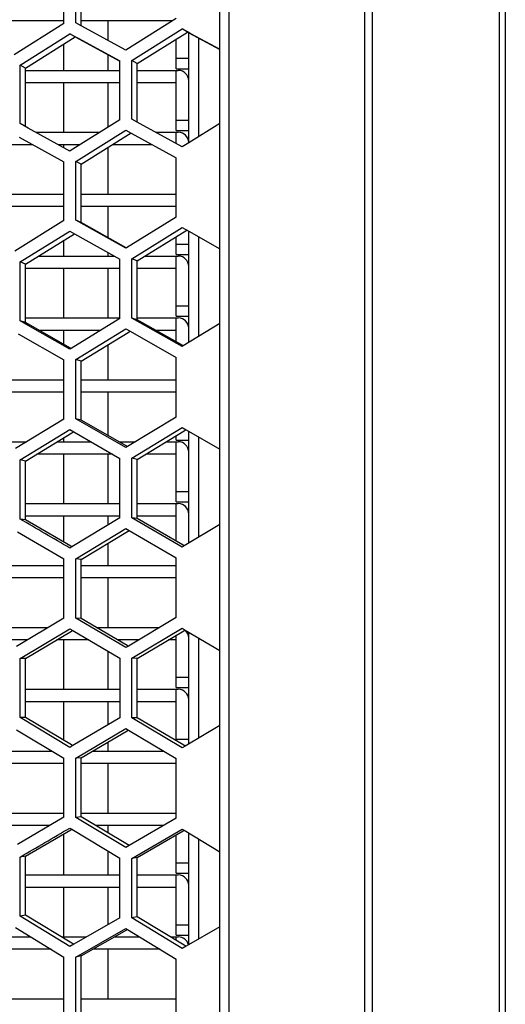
# Model space of a CAD drawing. Header units: millimetres. Extents: x 0 to 420, y -341 to 792.
# Tile 19 of 256: x 65 to 69, y 90 to 98. Entities that reach past the tile are written whole.
import ezdxf

# ---------------------------------------------------------------- set-up
doc = ezdxf.new("R2010")
doc.units = ezdxf.units.MM
doc.header["$LTSCALE"] = 23.1
doc.layers.get('0').update_dxf_attribs({"linetype": 'CONTINUOUS'})
doc.layers.add('06___PRT_ALL_SURFS', color=7, linetype='CONTINUOUS')

msp = doc.modelspace()

# ---------------------------------------------------------------- linework, layer by layer
at = {"color": 7, "linetype": 'Continuous'}
for p, q in [((69.0345, 123.5638), (69.0345, 61.6238)), ((68.9842, 123.5206), (68.9842, 61.667)), ((67.8854, 62.2517), (67.8854, 122.9359)), ((67.9446, 122.9524), (67.9446, 62.2352)), ((66.7745, 122.8659), (66.7745, 63.1815)), ((66.699, 62.4133), (66.699, 122.7743)), ((65.4239, 98.034), (65.4239, 98.5121)), ((65.5219, 98.0384), (65.5219, 98.5168)), ((65.4239, 98.0542), (64.6537, 98.0542)), ((65.4239, 98.034), (65.0163, 97.7773)), ((65.5659, 98.0145), (65.5219, 98.0384)), ((66.3095, 98.0542), (65.5659, 98.0542)), ((65.9311, 97.816), (65.5659, 98.0145)), ((65.7855, 97.8952), (65.7855, 98.0542)), ((66.342, 98.0746), (65.9311, 97.816)), ((65.0651, 97.6933), (65.4728, 97.95)), ((65.4728, 97.95), (65.5411, 97.9129)), ((65.4728, 97.95), (65.518, 97.9254)), ((65.5168, 97.9233), (65.4728, 97.95)), ((65.9803, 97.7314), (66.3914, 97.99)), ((66.4354, 97.9633), (66.3914, 97.99)), ((66.3914, 97.99), (66.4449, 97.961)), ((66.3914, 97.99), (66.4603, 97.9526)), ((66.4449, 97.961), (66.4603, 97.9526)), ((66.4449, 97.0558), (66.4449, 97.9582)), ((66.4603, 97.9526), (66.699, 97.823)), ((65.4249, 97.6496), (65.4249, 97.8656)), ((65.5411, 97.9129), (65.8819, 97.7273)), ((66.3429, 97.6632), (66.3429, 97.9053)), ((66.5287, 97.1081), (66.5287, 97.9129)), ((65.7855, 97.6496), (65.7855, 97.7779)), ((65.0651, 97.2147), (65.0651, 97.6933)), ((65.1091, 97.6678), (65.0651, 97.6933)), ((65.8819, 97.2455), (65.8819, 97.7273)), ((65.9803, 97.2492), (65.9803, 97.7314)), ((66.0243, 97.7059), (65.9803, 97.7314)), ((66.3429, 97.7482), (66.4449, 97.7482)), ((65.1091, 97.6496), (65.8819, 97.6496)), ((66.0243, 97.6496), (66.3599, 97.6496)), ((66.3429, 97.6632), (66.4449, 97.6632)), ((66.3429, 97.1566), (66.3429, 97.6496)), ((65.8819, 97.5476), (65.1091, 97.5476)), ((65.4249, 97.143), (65.4249, 97.5476)), ((65.7855, 97.1851), (65.7855, 97.5476)), ((66.3429, 97.5476), (66.0243, 97.5476)), ((65.1326, 97.1775), (65.0651, 97.2147)), ((65.1326, 97.1775), (65.0651, 97.2147)), ((65.8819, 97.2455), (65.4748, 96.9908)), ((66.0489, 97.2114), (65.9803, 97.2492)), ((66.0238, 97.2252), (65.9803, 97.2492)), ((66.3914, 97.0224), (66.0489, 97.2114)), ((66.3429, 97.2416), (66.4449, 97.2416)), ((66.699, 97.2144), (66.4449, 97.0558)), ((65.4728, 96.9896), (65.1326, 97.1775)), ((65.1978, 97.143), (65.7182, 97.143)), ((65.5219, 96.9046), (65.9311, 97.1605)), ((65.9311, 97.1605), (65.9737, 97.1369)), ((65.9737, 97.1369), (66.342, 96.9334)), ((66.1759, 97.143), (66.3599, 97.143)), ((66.3429, 97.1566), (66.4449, 97.1566)), ((66.3429, 97.0513), (66.3429, 97.143)), ((65.1714, 97.041), (64.9591, 97.041)), ((65.0589, 97.1031), (65.4239, 96.9012)), ((65.5551, 97.041), (65.3836, 97.041)), ((65.4249, 97.0183), (65.4249, 97.041)), ((66.1474, 97.041), (65.8196, 97.041)), ((66.4449, 97.0558), (66.3914, 97.0224)), ((65.4748, 96.9908), (65.4728, 96.9896)), ((65.7855, 96.6364), (65.7855, 97.0198)), ((65.4239, 96.4196), (65.4239, 96.9012)), ((65.5219, 96.4226), (65.5219, 96.9046)), ((65.5659, 96.8832), (65.5219, 96.9046)), ((66.342, 96.4481), (66.342, 96.9334)), ((64.6537, 96.6364), (65.4239, 96.6364)), ((65.5659, 96.6364), (66.3429, 96.6364)), ((65.4239, 96.5344), (64.6537, 96.5344)), ((66.3429, 96.5344), (65.5659, 96.5344)), ((65.7855, 96.2812), (65.7855, 96.5344)), ((65.4239, 96.4196), (65.022, 96.1701)), ((65.5659, 96.4035), (65.5219, 96.4226)), ((65.5902, 96.3844), (65.5219, 96.4226)), ((65.5902, 96.3844), (65.5219, 96.4226)), ((66.342, 96.4481), (65.9368, 96.1967)), ((65.0651, 96.0814), (65.4728, 96.3343)), ((65.4728, 96.3343), (65.5117, 96.3125)), ((65.4728, 96.3343), (65.5117, 96.3125)), ((65.5117, 96.3125), (65.8819, 96.1046)), ((65.9311, 96.1932), (65.5902, 96.3844)), ((65.9803, 96.1074), (66.3914, 96.3622)), ((66.3914, 96.3622), (66.4449, 96.3323)), ((66.3914, 96.3622), (66.4303, 96.3404)), ((66.4303, 96.3404), (66.4449, 96.3323)), ((66.4449, 95.4215), (66.4449, 96.3323)), ((66.4449, 96.3323), (66.699, 96.19)), ((65.4249, 96.1298), (65.4249, 96.2588)), ((66.3429, 96.1434), (66.3429, 96.2865)), ((66.3429, 96.2284), (66.4449, 96.2284)), ((66.5287, 95.473), (66.5287, 96.2853)), ((65.7855, 96.1298), (65.7855, 96.1588)), ((65.9368, 96.1967), (65.9311, 96.1932)), ((65.0651, 95.5998), (65.0651, 96.0814)), ((65.1091, 96.0639), (65.0651, 96.0814)), ((65.2159, 96.1298), (65.8371, 96.1298)), ((65.8819, 95.6198), (65.8819, 96.1046)), ((65.9803, 95.6222), (65.9803, 96.1074)), ((66.0243, 96.09), (65.9803, 96.1074)), ((66.0889, 96.1298), (66.3599, 96.1298)), ((66.3429, 96.1434), (66.4449, 96.1434)), ((66.3429, 95.6368), (66.3429, 96.1298)), ((65.8819, 96.0278), (65.1091, 96.0278)), ((65.4249, 95.6232), (65.4249, 96.0278)), ((65.7855, 95.6232), (65.7855, 96.0278)), ((66.3429, 96.0278), (66.0243, 96.0278)), ((66.3429, 95.7218), (66.4449, 95.7218)), ((65.1091, 95.5848), (65.0651, 95.5998)), ((65.1326, 95.5615), (65.0651, 95.5998)), ((65.1326, 95.5615), (65.0651, 95.5998)), ((65.1091, 95.6232), (65.8819, 95.6232)), ((65.8819, 95.6198), (65.4823, 95.3737)), ((66.0243, 95.6072), (65.9803, 95.6222)), ((66.0489, 95.5833), (65.9803, 95.6222)), ((66.0489, 95.5833), (65.9803, 95.6222)), ((66.0243, 95.6232), (66.3599, 95.6232)), ((66.3914, 95.3886), (66.0489, 95.5833)), ((66.3429, 95.6368), (66.4449, 95.6368)), ((66.3429, 95.4272), (66.3429, 95.6232)), ((65.4728, 95.3679), (65.1326, 95.5615)), ((65.7219, 95.5212), (65.2217, 95.5212)), ((65.4249, 95.4062), (65.4249, 95.5212)), ((65.5219, 95.2819), (65.9311, 95.5336)), ((65.9311, 95.5336), (65.9663, 95.5136)), ((65.9311, 95.5336), (65.9663, 95.5136)), ((65.9663, 95.5136), (66.342, 95.2998)), ((66.3429, 95.5212), (66.1766, 95.5212)), ((66.699, 95.5776), (66.4008, 95.3944)), ((65.0514, 95.4919), (65.4239, 95.2798)), ((65.4823, 95.3737), (65.4728, 95.3679)), ((65.7855, 95.1166), (65.7855, 95.4029)), ((66.4008, 95.3944), (66.3914, 95.3886)), ((65.4239, 94.7957), (65.4239, 95.2798)), ((65.5219, 94.7975), (65.5219, 95.2819)), ((65.5659, 95.2685), (65.5219, 95.2819)), ((66.342, 94.8122), (66.342, 95.2998)), ((64.6537, 95.1166), (65.4239, 95.1166)), ((65.5659, 95.1166), (66.3429, 95.1166)), ((65.4239, 95.0146), (64.6537, 95.0146)), ((66.3429, 95.0146), (65.5659, 95.0146)), ((65.7855, 94.6607), (65.7855, 95.0146)), ((65.4239, 94.7957), (65.0294, 94.555)), ((65.5659, 94.7865), (65.5219, 94.7975)), ((65.9311, 94.5616), (65.5219, 94.7975)), ((66.342, 94.8122), (65.9442, 94.5696)), ((65.0651, 94.4608), (65.4728, 94.7094)), ((65.4728, 94.7094), (65.5043, 94.6913)), ((65.9803, 94.4748), (66.3914, 94.7252)), ((66.3914, 94.7252), (66.4229, 94.7071)), ((66.4229, 94.7071), (66.699, 94.5481)), ((65.4249, 94.61), (65.4249, 94.643)), ((65.5043, 94.6913), (65.8819, 94.4733)), ((66.3429, 94.6236), (66.3429, 94.6585)), ((66.3429, 94.6236), (66.4449, 94.6236)), ((66.4449, 93.7803), (66.4449, 94.6944)), ((66.5287, 93.8308), (66.5287, 94.6462)), ((64.9335, 94.61), (65.1196, 94.61)), ((65.3705, 94.61), (65.6452, 94.61)), ((65.8738, 94.61), (66.0105, 94.61)), ((65.9442, 94.5696), (65.9311, 94.5616)), ((66.2628, 94.61), (66.3599, 94.61)), ((66.3429, 94.117), (66.3429, 94.61)), ((65.0651, 93.9775), (65.0651, 94.4608)), ((65.1091, 94.4515), (65.0651, 94.4608)), ((65.8218, 94.508), (65.2023, 94.508)), ((65.4249, 94.1034), (65.4249, 94.508)), ((65.7855, 94.1034), (65.7855, 94.508)), ((65.8819, 93.9867), (65.8819, 94.4733)), ((65.9803, 93.9878), (65.9803, 94.4748)), ((66.0243, 94.4654), (65.9803, 94.4748)), ((66.3429, 94.508), (66.0945, 94.508)), ((66.3429, 94.202), (66.4449, 94.202)), ((65.1091, 94.1034), (65.8819, 94.1034)), ((66.0243, 94.1034), (66.3599, 94.1034)), ((66.3429, 94.117), (66.4449, 94.117)), ((66.3429, 93.7961), (66.3429, 94.1034)), ((65.1091, 93.9706), (65.0651, 93.9775)), ((65.8819, 94.0014), (65.1091, 94.0014)), ((65.4249, 93.7873), (65.4249, 94.0014)), ((65.8819, 93.9867), (65.4896, 93.7496)), ((65.7855, 93.9284), (65.7855, 94.0014)), ((66.0243, 93.9809), (65.9803, 93.9878)), ((66.3914, 93.748), (65.9803, 93.9878)), ((66.3429, 94.0014), (66.0243, 94.0014)), ((65.5219, 93.6526), (65.9311, 93.8996)), ((65.9311, 93.8996), (65.9589, 93.8834)), ((65.9311, 93.8996), (65.9589, 93.8834)), ((66.699, 93.9335), (66.4082, 93.7581)), ((65.0441, 93.8737), (65.4239, 93.6517)), ((65.9589, 93.8834), (66.342, 93.6596)), ((65.4896, 93.7496), (65.4728, 93.7395)), ((65.7855, 93.5968), (65.7855, 93.7792)), ((66.4082, 93.7582), (66.3914, 93.748)), ((65.4239, 93.1665), (65.4239, 93.6517)), ((65.5219, 93.167), (65.5219, 93.6526)), ((65.5659, 93.6473), (65.5219, 93.6526)), ((66.342, 93.1708), (66.342, 93.6596)), ((64.6537, 93.5968), (65.4239, 93.5968)), ((65.5659, 93.5968), (66.3429, 93.5968)), ((65.4239, 93.4948), (64.6537, 93.4948)), ((66.3429, 93.4948), (65.5659, 93.4948)), ((65.7855, 93.0902), (65.7855, 93.4948)), ((65.4239, 93.1665), (65.0367, 92.935)), ((65.5659, 93.1641), (65.5219, 93.167)), ((65.9311, 92.9252), (65.5219, 93.167)), ((66.342, 93.1708), (65.9515, 92.9374)), ((64.7725, 93.0902), (65.2964, 93.0902)), ((65.6917, 93.0902), (66.2072, 93.0902)), ((65.0651, 92.8358), (65.4728, 93.0793)), ((65.4728, 93.0793), (65.497, 93.0651)), ((65.4728, 93.0793), (65.497, 93.0651)), ((65.497, 93.0651), (65.8819, 92.8374)), ((65.9803, 92.8376), (66.3914, 93.083)), ((66.3429, 92.5972), (66.3429, 93.0255)), ((66.3914, 93.083), (66.4155, 93.0687)), ((66.3914, 93.083), (66.4155, 93.0687)), ((66.4155, 93.0687), (66.699, 92.9015)), ((66.4449, 92.1362), (66.4449, 93.0514)), ((65.1258, 92.9882), (64.9462, 92.9882)), ((65.6271, 92.9882), (65.3677, 92.9882)), ((65.4249, 92.5836), (65.4249, 92.9882)), ((66.0366, 92.9882), (65.8652, 92.9882)), ((65.9515, 92.9374), (65.9311, 92.9252)), ((65.9515, 92.9374), (65.9311, 92.9252)), ((66.3429, 92.9882), (66.28, 92.9882)), ((66.5287, 92.1856), (66.5287, 93.002)), ((65.7855, 92.5836), (65.7855, 92.8945)), ((65.0651, 92.3518), (65.0651, 92.8358)), ((65.1091, 92.8346), (65.0651, 92.8358)), ((65.8819, 92.8374), (65.8819, 92.3502)), ((65.9803, 92.35), (65.9803, 92.8376)), ((66.0243, 92.8364), (65.9803, 92.8376)), ((66.3429, 92.6822), (66.4449, 92.6822)), ((65.1091, 92.5836), (65.8819, 92.5836)), ((66.0243, 92.5836), (66.3599, 92.5836)), ((66.3429, 92.5972), (66.4449, 92.5972)), ((66.3429, 92.162), (66.3429, 92.5836)), ((65.8819, 92.4816), (65.1091, 92.4816)), ((65.4249, 92.1654), (65.4249, 92.4816)), ((65.7855, 92.2931), (65.7855, 92.4816)), ((66.3429, 92.4816), (66.0243, 92.4816)), ((65.1091, 92.353), (65.0651, 92.3518)), ((65.4728, 92.1082), (65.0651, 92.3518)), ((65.8819, 92.3502), (65.497, 92.1225)), ((66.0243, 92.3512), (65.9803, 92.35)), ((66.3914, 92.1046), (65.9803, 92.35)), ((66.699, 92.2861), (66.4155, 92.1189)), ((65.0367, 92.2526), (65.4239, 92.0211)), ((65.5219, 92.0206), (65.9311, 92.2624)), ((65.9311, 92.2624), (65.9515, 92.2502)), ((65.9515, 92.2502), (66.342, 92.0168)), ((65.497, 92.1225), (65.4728, 92.1082)), ((65.7855, 92.077), (65.7855, 92.1525)), ((66.3429, 92.1756), (66.4449, 92.1756)), ((66.4155, 92.1189), (66.3914, 92.1046)), ((64.7377, 92.077), (65.3305, 92.077)), ((65.657, 92.077), (66.2413, 92.077)), ((65.4239, 91.975), (64.6537, 91.975)), ((65.4239, 91.5359), (65.4239, 92.0211)), ((65.5659, 92.0235), (65.5219, 92.0206)), ((65.5219, 91.535), (65.5219, 92.0206)), ((66.3429, 91.975), (65.5659, 91.975)), ((65.7855, 91.5704), (65.7855, 91.975)), ((66.342, 91.528), (66.342, 92.0168)), ((64.6537, 91.5704), (65.4239, 91.5704)), ((65.5659, 91.5704), (66.3429, 91.5704)), ((65.4239, 91.5359), (65.0441, 91.3139)), ((65.5659, 91.5403), (65.5219, 91.535)), ((65.9311, 91.288), (65.5219, 91.535)), ((66.342, 91.528), (65.9589, 91.3042)), ((65.3086, 91.4684), (64.7868, 91.4684)), ((65.4249, 91.0638), (65.4249, 91.4003)), ((65.4728, 91.4481), (65.4896, 91.438)), ((65.4728, 91.4481), (65.4896, 91.438)), ((65.4896, 91.438), (65.8819, 91.2009)), ((66.24, 91.4684), (65.6857, 91.4684)), ((65.7855, 91.4084), (65.7855, 91.4684)), ((65.9803, 91.1998), (66.3914, 91.4395)), ((66.3914, 91.4395), (66.4082, 91.4294)), ((66.3914, 91.4395), (66.4082, 91.4294)), ((66.4082, 91.4294), (66.699, 91.2541)), ((66.4449, 90.4932), (66.4449, 91.4073)), ((66.3429, 91.0774), (66.3429, 91.3915)), ((66.5287, 90.5414), (66.5287, 91.3568)), ((65.7855, 91.0638), (65.7855, 91.2592)), ((65.9589, 91.3042), (65.9311, 91.288)), ((65.9589, 91.3042), (65.9311, 91.288)), ((65.1091, 91.217), (65.0651, 91.2101)), ((65.0651, 90.7267), (65.0651, 91.2101)), ((65.8819, 90.7143), (65.8819, 91.2009)), ((66.0243, 91.2067), (65.9803, 91.1998)), ((65.9803, 90.7128), (65.9803, 91.1998)), ((66.3429, 91.1624), (66.4449, 91.1624)), ((66.3429, 91.0774), (66.4449, 91.0774)), ((65.1091, 91.0638), (65.8819, 91.0638)), ((66.0243, 91.0638), (66.3599, 91.0638)), ((66.3429, 90.5708), (66.3429, 91.0638)), ((65.8819, 90.9618), (65.1091, 90.9618)), ((65.4249, 90.5572), (65.4249, 90.9618)), ((65.7855, 90.6586), (65.7855, 90.9618)), ((66.3429, 90.9618), (66.0243, 90.9618)), ((65.1091, 90.7361), (65.0651, 90.7267)), ((65.4728, 90.4782), (65.0651, 90.7267)), ((65.8819, 90.7143), (65.5043, 90.4963)), ((66.0243, 90.7221), (65.9803, 90.7128)), ((66.3914, 90.4624), (65.9803, 90.7128)), ((65.0294, 90.6326), (65.4239, 90.3919)), ((65.5219, 90.3901), (65.9311, 90.626)), ((65.9311, 90.626), (65.9442, 90.618)), ((65.9442, 90.618), (66.342, 90.3754)), ((66.3429, 90.6558), (66.4449, 90.6558)), ((66.699, 90.6395), (66.4229, 90.4805)), ((64.8979, 90.5572), (65.153, 90.5572)), ((65.4041, 90.5572), (65.6099, 90.5572)), ((65.8383, 90.5572), (66.0439, 90.5572)), ((66.2965, 90.5572), (66.3599, 90.5572)), ((66.3429, 90.5708), (66.4449, 90.5708)), ((66.3429, 90.5291), (66.3429, 90.5572)), ((65.3202, 90.4552), (64.7198, 90.4552)), ((65.5043, 90.4963), (65.4728, 90.4782)), ((65.5043, 90.4963), (65.4728, 90.4782)), ((66.2112, 90.4552), (65.6604, 90.4552)), ((65.7855, 90.0506), (65.7855, 90.4552)), ((66.4229, 90.4805), (66.3914, 90.4624)), ((66.4229, 90.4805), (66.3914, 90.4624)), ((65.4239, 89.9078), (65.4239, 90.3919)), ((65.5659, 90.4011), (65.5219, 90.3901)), ((65.5219, 89.9057), (65.5219, 90.3901)), ((66.342, 89.8878), (66.342, 90.3754)), ((64.6537, 90.0506), (65.4239, 90.0506)), ((65.5659, 90.0506), (66.3429, 90.0506))]:
    msp.add_line(p, q, dxfattribs=at)
for centre, start, end in [((66.3599, 97.5646), 0, 90), ((66.3599, 97.058), 0, 90), ((66.3599, 96.0448), 0, 90), ((66.3599, 95.5382), 0, 90), ((66.3599, 94.525), 0, 90), ((66.3599, 94.0184), 0, 90), ((66.3599, 93.0052), 0, 45), ((66.3599, 92.4986), 0, 90), ((66.3599, 90.9788), 0, 90), ((66.3599, 90.4722), 13.3472, 90)]:
    msp.add_arc(centre, 0.085, start, end, dxfattribs=at)
for points in [[(65.4728, 93.7395), (65.337, 93.8189), (65.2011, 93.8983), (65.0651, 93.9775)], [(65.0651, 91.2101), (65.2011, 91.2893), (65.337, 91.3686), (65.4728, 91.4481)]]:
    msp.add_open_spline(points, degree=3, dxfattribs=at)
at = {"layer": '06___PRT_ALL_SURFS', "color": 7, "linetype": 'Continuous'}
for p, q in [((65.5659, 98.0145), (65.5659, 98.4874)), ((65.1091, 97.6678), (65.5168, 97.9233)), ((65.5168, 97.9233), (65.8812, 97.726)), ((66.0243, 97.7059), (66.4354, 97.9633)), ((66.4354, 97.9633), (66.4449, 97.9582)), ((66.4449, 97.9582), (66.699, 97.821)), ((66.0243, 97.2261), (66.0243, 97.7059)), ((65.1091, 97.1916), (65.1091, 97.6678)), ((65.5659, 96.8832), (65.9751, 97.1378)), ((65.5659, 96.4035), (65.5659, 96.8832)), ((65.9339, 96.1983), (65.5659, 96.4035)), ((65.1091, 96.0639), (65.5117, 96.3125)), ((66.0243, 96.09), (66.4303, 96.3404)), ((65.9368, 96.1967), (65.9339, 96.1983)), ((65.9368, 96.1967), (65.9339, 96.1983)), ((66.0243, 95.6072), (66.0243, 96.09)), ((65.1091, 95.5848), (65.1091, 96.0639)), ((65.4776, 95.3763), (65.1091, 95.5848)), ((66.3961, 95.397), (66.0243, 95.6072)), ((65.5659, 95.2685), (65.9496, 95.5034)), ((65.9496, 95.5034), (65.9663, 95.5136)), ((65.4823, 95.3737), (65.4776, 95.3763)), ((66.4008, 95.3944), (66.3961, 95.397)), ((65.5659, 94.7865), (65.5659, 95.2685)), ((65.9378, 94.5733), (65.5659, 94.7865)), ((66.0243, 94.4654), (66.4079, 94.698)), ((66.4079, 94.698), (66.4229, 94.7071)), ((65.1091, 94.4515), (65.4894, 94.6822)), ((65.4894, 94.6822), (65.5043, 94.6912)), ((65.9442, 94.5696), (65.9378, 94.5733)), ((66.0243, 93.9809), (66.0243, 94.4654)), ((65.1091, 93.9706), (65.1091, 94.4515)), ((66.4, 93.7629), (66.0243, 93.9809)), ((65.4815, 93.7544), (65.1091, 93.9706)), ((65.5659, 93.6473), (65.9456, 93.8754)), ((65.9456, 93.8754), (65.9589, 93.8834)), ((65.4896, 93.7496), (65.4815, 93.7544)), ((66.4082, 93.7582), (66.4, 93.7629)), ((65.5659, 93.1641), (65.5659, 93.6473)), ((65.9417, 92.9432), (65.5659, 93.1641)), ((65.1091, 92.8346), (65.4854, 93.0582)), ((65.4854, 93.0582), (65.497, 93.0651)), ((66.0243, 92.8364), (66.4039, 93.0618)), ((66.4039, 93.0618), (66.4155, 93.0687)), ((65.9515, 92.9374), (65.9417, 92.9432)), ((65.1091, 92.353), (65.1091, 92.8346)), ((66.0243, 92.3512), (66.0243, 92.8364)), ((65.4854, 92.1294), (65.1091, 92.353)), ((66.4039, 92.1257), (66.0243, 92.3512)), ((65.5659, 92.0235), (65.9417, 92.2444)), ((65.9417, 92.2444), (65.9515, 92.2502)), ((65.497, 92.1225), (65.4854, 92.1294)), ((66.4155, 92.1189), (66.4039, 92.1257)), ((65.5659, 91.5403), (65.5659, 92.0235)), ((65.9456, 91.3122), (65.5659, 91.5403)), ((65.1091, 91.217), (65.4815, 91.4332)), ((65.4815, 91.4332), (65.4896, 91.438)), ((66.0243, 91.2067), (66.4, 91.4247)), ((66.4, 91.4247), (66.4082, 91.4294)), ((65.9589, 91.3042), (65.9456, 91.3122)), ((65.1091, 90.7361), (65.1091, 91.217)), ((66.0243, 90.7221), (66.0243, 91.2067)), ((65.4894, 90.5054), (65.1091, 90.7361)), ((66.4079, 90.4896), (66.0243, 90.7221)), ((65.5659, 90.4011), (65.9378, 90.6143)), ((65.9378, 90.6143), (65.9442, 90.618)), ((65.5043, 90.4963), (65.4894, 90.5054)), ((65.5043, 90.4963), (65.4894, 90.5054)), ((66.4229, 90.4805), (66.4079, 90.4896)), ((65.5659, 89.9191), (65.5659, 90.4011))]:
    msp.add_line(p, q, dxfattribs=at)

doc.saveas('drawing.dxf')
